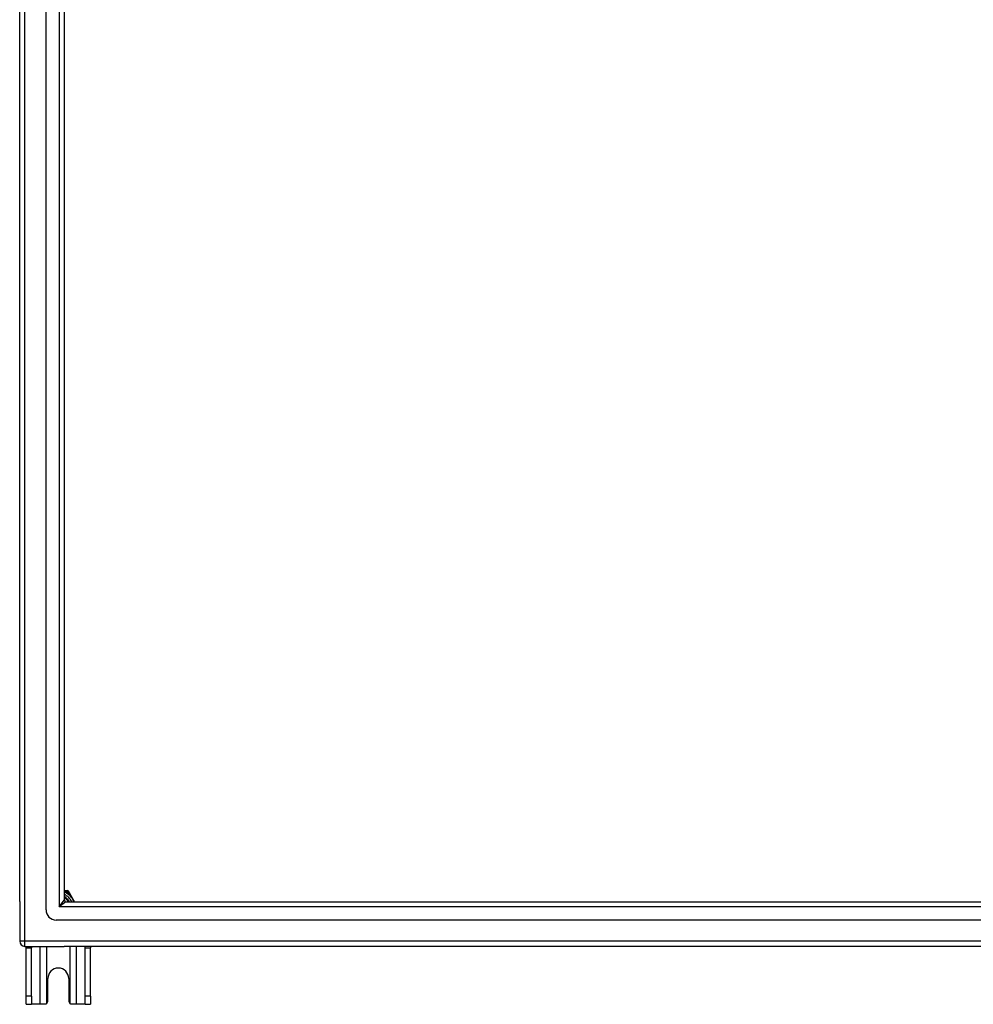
# Model space of a CAD drawing. Header units: inches. Extents: x 64.1 to 160.1, y 39 to 77.3.
# Tile 1 of 65: x 64.1 to 82.6, y 39 to 58.1. Entities that reach past the tile are written whole.
import ezdxf

# ---------------------------------------------------------------- set-up
doc = ezdxf.new("R2010")
doc.units = ezdxf.units.IN
doc.header["$MEASUREMENT"] = 0
doc.layers.add('Visible Edges(ANSI)', color=7, linetype='Continuous', lineweight=25)
doc.layers.add('Visible Tangent Edges(ANSI)', color=7, linetype='Continuous', lineweight=25)

msp = doc.modelspace()

# ---------------------------------------------------------------- linework, layer by layer
at = {"layer": 'Visible Edges(ANSI)'}
for p, q in [((64.584, 40.843), (64.584, 75.426)), ((64.072, 41.009), (64.072, 75.261)), ((64.938, 75.238), (64.938, 41.032)), ((64.966, 41.217), (64.938, 41.217)), ((65.002, 41.217), (64.966, 41.217)), ((65.038, 41.176), (65.02, 41.208)), ((65.139, 41.001), (65.038, 41.176)), ((64.072, 41.009), (64.072, 40.234)), ((64.969, 41.001), (111.175, 41.001)), ((111.363, 40.646), (64.78, 40.646)), ((64.171, 40.135), (64.938, 40.135)), ((64.197, 40.104), (64.197, 40.135)), ((64.197, 39.166), (64.197, 40.104)), ((64.302, 40.135), (64.302, 40.104)), ((64.302, 39.166), (64.302, 40.104)), ((111.973, 40.135), (64.938, 40.135)), ((65.342, 40.104), (65.342, 40.135)), ((65.342, 39.166), (65.342, 40.104)), ((65.447, 40.135), (65.447, 40.104)), ((65.447, 39.166), (65.447, 40.104)), ((64.619, 39.072), (64.619, 39.51)), ((65.025, 39.51), (65.025, 39.072)), ((64.197, 39.01), (64.197, 39.166)), ((64.302, 39.166), (64.302, 39.01)), ((65.342, 39.01), (65.342, 39.166)), ((65.447, 39.166), (65.447, 39.01)), ((64.197, 39.01), (64.302, 39.01)), ((64.466, 39.01), (64.302, 39.01)), ((64.557, 39.01), (64.466, 39.01)), ((65.178, 39.01), (65.087, 39.01)), ((65.342, 39.01), (65.178, 39.01)), ((65.342, 39.01), (65.447, 39.01))]:
    msp.add_line(p, q, dxfattribs=at)
at = {"layer": 'Visible Edges(ANSI)', "flags": 128}
for points in [[(64.601, 39.028), (64.599, 39.026), (64.598, 39.025), (64.596, 39.024), (64.594, 39.022), (64.593, 39.021), (64.591, 39.02), (64.589, 39.019), (64.588, 39.018), (64.586, 39.017), (64.584, 39.016), (64.582, 39.015), (64.58, 39.014), (64.578, 39.014), (64.576, 39.013), (64.574, 39.012), (64.572, 39.012), (64.57, 39.011), (64.568, 39.011), (64.566, 39.01), (64.564, 39.01), (64.563, 39.01), (64.561, 39.01), (64.559, 39.01), (64.557, 39.01)], [(65.087, 39.01), (65.085, 39.01), (65.083, 39.01), (65.081, 39.01), (65.079, 39.01), (65.077, 39.01), (65.075, 39.011), (65.073, 39.011), (65.071, 39.012), (65.069, 39.012), (65.067, 39.013), (65.065, 39.014), (65.063, 39.014), (65.061, 39.015), (65.06, 39.016), (65.058, 39.017), (65.056, 39.018), (65.054, 39.019), (65.052, 39.02), (65.051, 39.021), (65.049, 39.022), (65.047, 39.024), (65.046, 39.025), (65.044, 39.026), (65.043, 39.028)]]:
    msp.add_lwpolyline(points, dxfattribs=at)
at = {"layer": 'Visible Edges(ANSI)'}
for centre, radius, start, end in [((64.822, 40.885), 0.325, 20.9514, 69.0486), ((65.002, 41.198), 0.0197, 30, 90), ((64.822, 40.885), 0.226, 30.8668, 59.1332), ((64.969, 41.032), 0.031, 180, 270), ((64.78, 40.843), 0.197, 180, 270), ((64.171, 40.234), 0.099, 180, 270), ((64.822, 39.51), 0.203, 0, 180), ((64.557, 39.072), 0.062, 314.9335, 0), ((65.087, 39.072), 0.062, 180, 225.0665)]:
    msp.add_arc(centre, radius, start, end, dxfattribs=at)
at = {"layer": 'Visible Tangent Edges(ANSI)'}
for p, q in [((64.171, 40.234), (64.171, 76.036)), ((64.839, 75.368), (64.839, 40.902)), ((64.966, 41.198), (64.966, 41.217)), ((64.966, 41.198), (65.002, 41.198)), ((65.002, 41.217), (65.002, 41.198)), ((65.002, 41.198), (65.02, 41.208)), ((65.002, 41.198), (65.021, 41.166)), ((65.021, 41.166), (65.038, 41.176)), ((64.839, 40.902), (64.938, 41.032)), ((64.969, 41.001), (64.839, 40.902)), ((111.305, 40.902), (64.839, 40.902)), ((64.171, 40.234), (64.072, 40.234)), ((64.171, 40.135), (64.171, 40.234)), ((111.973, 40.234), (64.171, 40.234)), ((64.197, 40.104), (64.302, 40.104)), ((64.466, 40.135), (64.466, 39.01)), ((64.601, 39.028), (64.601, 40.135)), ((65.043, 40.135), (65.043, 39.028)), ((65.178, 39.01), (65.178, 40.135)), ((65.342, 40.104), (65.447, 40.104)), ((64.302, 39.166), (64.197, 39.166)), ((65.447, 39.166), (65.342, 39.166))]:
    msp.add_line(p, q, dxfattribs=at)
at = {"layer": 'Visible Tangent Edges(ANSI)', "flags": 128}
for points in [[(64.938, 41.203), (64.939, 41.203), (64.94, 41.203), (64.941, 41.202), (64.943, 41.202), (64.944, 41.202), (64.945, 41.202), (64.946, 41.202), (64.947, 41.201), (64.948, 41.201), (64.95, 41.201), (64.951, 41.201), (64.952, 41.2), (64.953, 41.2), (64.954, 41.2), (64.955, 41.2), (64.957, 41.2), (64.958, 41.199), (64.959, 41.199), (64.96, 41.199), (64.961, 41.199), (64.962, 41.198), (64.963, 41.198), (64.965, 41.198), (64.966, 41.198)], [(65.021, 41.166), (65.026, 41.16), (65.031, 41.154), (65.036, 41.148), (65.041, 41.142), (65.046, 41.136), (65.051, 41.13), (65.056, 41.123), (65.061, 41.117), (65.066, 41.11), (65.071, 41.103), (65.076, 41.097), (65.081, 41.09), (65.086, 41.083), (65.09, 41.076), (65.095, 41.068), (65.099, 41.061), (65.104, 41.054), (65.108, 41.046), (65.112, 41.039), (65.116, 41.031), (65.12, 41.024), (65.124, 41.016), (65.128, 41.008), (65.132, 41.001)]]:
    msp.add_lwpolyline(points, dxfattribs=at)
at = {"layer": 'Visible Tangent Edges(ANSI)'}
for radius, start, end in [(0.285, 24.01, 65.99), (0.344, 54.6913, 65.3087), (0.246, 28.1642, 61.8358)]:
    msp.add_arc((64.822, 40.885), radius, start, end, dxfattribs=at)

doc.saveas('drawing.dxf')
